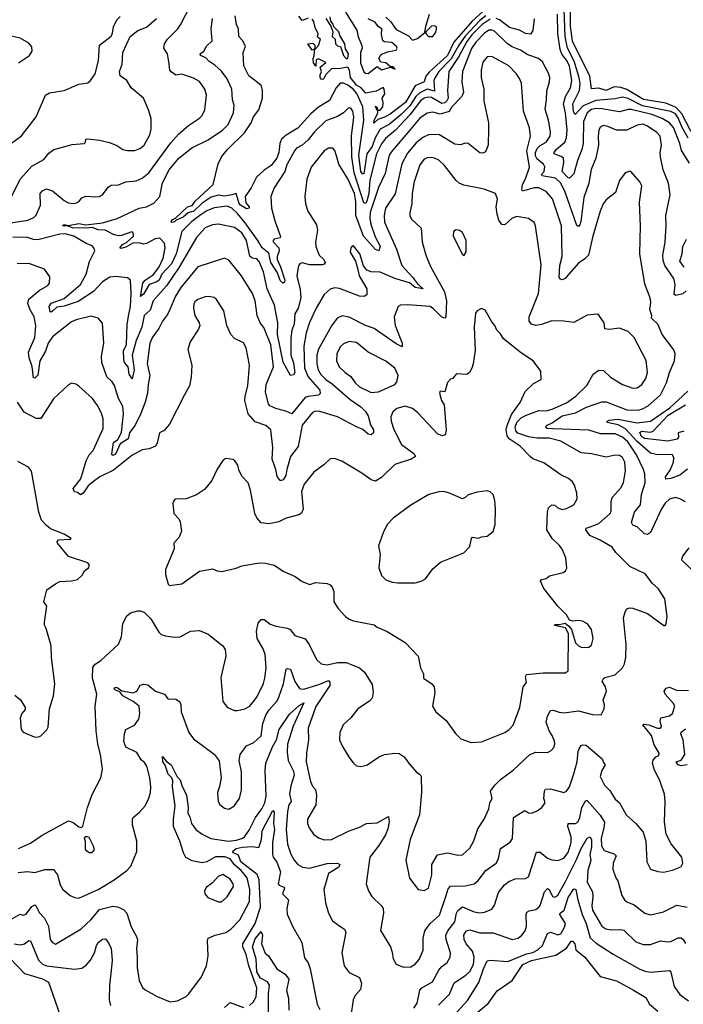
# Model space of a CAD drawing. Extents: x 1245432 to 1420865, y 606325 to 671314.
# Tile 65 of 256: x 1285832 to 1290349, y 618704 to 625408. Entities that reach past the tile are written whole.
import ezdxf

# ---------------------------------------------------------------- set-up
doc = ezdxf.new("R2010")
doc.units = 0

msp = doc.modelspace()

# ---------------------------------------------------------------- linework, layer by layer
at = {"layer": '0CON20XD'}
for points in [[(1290381.7, 624601.7), (1290339.5, 624679.5), (1290315, 624739.8), (1290295, 624766.4), (1290265, 624782.7), (1290071.1, 624821.1), (1289975, 624871.8), (1289935, 624881.2), (1289885, 624869.8), (1289752.9, 624857.1), (1289667.3, 624822.7), (1289613, 624763), (1289602.5, 624782.5), (1289598.3, 624835), (1289643.4, 624926.6), (1289647.6, 624975), (1289637.7, 625022.3), (1289606.3, 625126.3), (1289561.3, 625215), (1289544.3, 625295), (1289535.1, 625545)], [(1285725, 624019.3), (1285886.5, 624043.5), (1285928.7, 624061.3), (1285943.1, 624076.9), (1285973.8, 624145), (1285970.8, 624225), (1285987, 624243), (1286015, 624255.7), (1286055, 624242.9), (1286135, 624176.9), (1286165, 624161.1), (1286195, 624156.9), (1286218.7, 624161.3), (1286238.8, 624175), (1286255, 624196.2), (1286282.4, 624207.6), (1286348, 624202), (1286375, 624205.5), (1286395, 624215.7), (1286433, 624267), (1286455, 624281.9), (1286505, 624283.6), (1286555.3, 624304.7), (1286625, 624311.8), (1286665, 624329.6), (1286710.7, 624365), (1286860.9, 624569.1), (1286912, 624628), (1286981.1, 624688.9), (1287055, 624737.1), (1287072.9, 624755), (1287091.1, 624795), (1287102.7, 624895), (1287092.5, 624935), (1287055, 624986.7), (1287015, 625010.8), (1286935, 625036.5), (1286895, 625030.4), (1286862.4, 625052.4), (1286853.9, 625063.9), (1286848.9, 625108.9), (1286837.8, 625175), (1286812.2, 625215), (1286817.5, 625245), (1286838.5, 625275), (1286906.5, 625343.5), (1286926.1, 625373.9), (1286994.6, 625505.4)], [(1288985, 625463), (1288912.2, 625397.8), (1288787.7, 625255), (1288743.3, 625165), (1288619.1, 625050.9), (1288596.6, 625023.4), (1288585.3, 624985), (1288525, 624956.9), (1288457.1, 624845), (1288353.3, 624765), (1288315, 624743.8), (1288270.4, 624729.6), (1288243.6, 624703.6), (1288245, 624721.2), (1288270, 624775), (1288270, 624790), (1288265, 624790), (1288255, 624820), (1288265, 624810), (1288270, 624790), (1288285, 624792.5), (1288303.8, 624815), (1288307.1, 624845), (1288300, 624875), (1288316.6, 624903.4), (1288314, 624935), (1288305, 624945.5), (1288259.3, 624920.7), (1288187.6, 624907.6), (1288156, 624945), (1288125, 624961.6), (1288084.7, 625015), (1288076.7, 625065), (1288065, 625086), (1288014.3, 625075.7), (1287955, 625073.3), (1287915.7, 625035), (1287905, 625010), (1287895, 625002), (1287885, 625004), (1287877.1, 625015), (1287877.3, 625032.7), (1287886.9, 625053.1), (1287877.5, 625085), (1287916.7, 625116.7), (1287865, 625142.5), (1287850, 625135), (1287848.3, 625091.7), (1287832.5, 625115), (1287830, 625145), (1287837.5, 625162.5), (1287840, 625210), (1287821.7, 625201.7), (1287792.5, 625245), (1287828.3, 625248.3), (1287840, 625235), (1287840, 625210), (1287845, 625210), (1287867, 625233), (1287880, 625275), (1287858.3, 625288.3), (1287863.3, 625315), (1287843.6, 625353.6), (1287833.8, 625395), (1287822, 625412)], [(1290702.9, 624312.9), (1290699.1, 624385), (1290688.1, 624418.1), (1290672.1, 624442.1), (1290605, 624512.3), (1290525, 624537), (1290466, 624575), (1290395, 624657.6), (1290338.1, 624768.1), (1290300.5, 624810.5), (1290230.7, 624840.7), (1290079.1, 624865), (1289965, 624933.4), (1289925, 624946.6), (1289879.1, 624950.9), (1289825, 624925.3), (1289775, 624942.6), (1289725, 624938.6), (1289712.7, 625022.7), (1289595, 625262.5), (1289582.2, 625365), (1289582.3, 625515)], [(1285733.3, 624536.7), (1285845, 624617.5), (1285945, 624745.8), (1286007.5, 624895), (1286035, 624911.2), (1286135, 624926), (1286235, 624968.6), (1286295, 624979.2), (1286314.2, 624995), (1286345, 625040), (1286369.1, 625129.1), (1286374.4, 625235), (1286455, 625296.2), (1286464.3, 625315.7), (1286470.5, 625359.5), (1286492.4, 625407.6), (1286515, 625429.6)], [(1285775, 624202.5), (1285835, 624322.2), (1285915, 624411.5), (1285995, 624456.2), (1286030.3, 624499.7), (1286063.3, 624525), (1286188.6, 624558.6), (1286270, 624565), (1286280, 624575), (1286282.5, 624595), (1286295, 624597.1), (1286375, 624589.1), (1286442.7, 624572.7), (1286492.4, 624552.4), (1286535, 624523.8), (1286565, 624517.5), (1286615, 624517.8), (1286649.2, 624530.8), (1286678.5, 624555), (1286716.7, 624625), (1286726.2, 624663.8), (1286726.7, 624735), (1286708.5, 624795), (1286674, 624875), (1286591.1, 624945), (1286560.8, 624995), (1286515.8, 625025), (1286510.6, 625055), (1286529.4, 625105), (1286534, 625185), (1286583.3, 625295), (1286635, 625334.7), (1286695, 625357.7), (1286764.2, 625415.8)], [(1289035, 625412.1), (1288980.1, 625375), (1288909.5, 625305), (1288875, 625259.2), (1288821.9, 625158.1), (1288753.5, 625055), (1288744.2, 624925), (1288748.1, 624875), (1288739.4, 624855), (1288725, 624842), (1288705, 624837.7), (1288635, 624879), (1288611.3, 624881.3), (1288585, 624874.8), (1288560.4, 624855), (1288488.4, 624761.6), (1288423, 624693), (1288389.7, 624655), (1288321.7, 624598.3), (1288295, 624563.2), (1288261.2, 624495), (1288214.7, 624315), (1288208.6, 624225), (1288195, 624172.9), (1288185, 624157.3), (1288175, 624162.2), (1288107.6, 624365), (1288093.9, 624475), (1288090.5, 624615), (1288105.3, 624745), (1288098.5, 624785), (1288085, 624805.8), (1288075, 624809.2), (1288065, 624804.2), (1288035.3, 624774.7), (1287995, 624748.5), (1287915, 624720), (1287838, 624645), (1287795, 624590.9), (1287755, 624553.8), (1287716.9, 624533.1), (1287702.3, 624515), (1287650.9, 624419.1), (1287635.9, 624374.1), (1287565, 624264), (1287540.4, 624205), (1287545.5, 624125), (1287568.7, 624038.7), (1287607.1, 623932.9), (1287605, 623922.5), (1287565, 623914.5), (1287556.2, 623905), (1287557.1, 623895), (1287595.2, 623855.2), (1287598, 623835), (1287584.2, 623795), (1287584, 623776), (1287608, 623725), (1287635.8, 623635), (1287635, 623620.8), (1287625, 623614.5), (1287605, 623632.9), (1287587.3, 623685), (1287541.4, 623755), (1287528.1, 623818.1), (1287481.3, 623855), (1287452.9, 623905), (1287365.7, 624025.7), (1287315, 624089.7), (1287275, 624125.3), (1287245, 624138.8), (1287155, 624127.6), (1287105, 624106.2), (1287057.8, 624075), (1287004.7, 624035), (1286935.4, 623965), (1286896, 623815), (1286864.8, 623745), (1286799.3, 623675), (1286781.9, 623635), (1286765, 623622.6), (1286714.2, 623605.8), (1286675, 623538.5), (1286655, 623522.5), (1286671, 623615), (1286685.6, 623635), (1286739.9, 623670.1), (1286778.1, 623721.9), (1286808.4, 623785), (1286821.4, 623855), (1286817, 623887), (1286785, 623919.6), (1286755, 623916.2), (1286695, 623883.8), (1286675, 623879.1), (1286645, 623889.4), (1286602.9, 623887.1), (1286555, 623860.4), (1286520.7, 623850.7), (1286514.5, 623855), (1286531.5, 623878.5), (1286557.9, 623892.1), (1286605.8, 623934.2), (1286605, 623960), (1286595, 623962.7), (1286525, 623938.1), (1286505, 623936.9), (1286470, 623945), (1286414.5, 623974.5), (1286365, 623978.4), (1286325, 623993.2), (1286285, 623987.7), (1286191.7, 623991.7), (1286162.7, 624002.7), (1286124, 624005), (1286135, 624013.8), (1286165, 624007.3), (1286235, 624020.4), (1286282.1, 624012.1), (1286395, 624026.1), (1286495, 624054.5), (1286644.1, 624125.9), (1286696, 624135), (1286745, 624158.5), (1286785, 624204.2), (1286805, 624296.7), (1286850, 624385), (1286914.5, 624465), (1287003.7, 624536.3), (1287115, 624589.2), (1287212.1, 624655), (1287250, 624695), (1287287.8, 624775), (1287292, 624825), (1287280.4, 624865), (1287275.5, 624935), (1287243.8, 625005), (1287205, 625058.5), (1287159.3, 625099.3), (1287119.2, 625125), (1287098.8, 625148.8), (1287062, 625165), (1287060, 625175), (1287084.4, 625195), (1287103, 625227), (1287142.5, 625265), (1287134.3, 625345), (1287143.6, 625416.4)], [(1289005, 625434.7), (1288965, 625402.6), (1288865, 625296.4), (1288821.8, 625235), (1288768.5, 625141.5), (1288685.1, 625055), (1288659.6, 625015), (1288651.9, 624995), (1288655, 624921.9), (1288605, 624934.9), (1288555, 624910.5), (1288528.6, 624885), (1288488.1, 624821.9), (1288428, 624762), (1288345.8, 624694.2), (1288285, 624663.1), (1288250.9, 624605), (1288231.8, 624545), (1288195.9, 624495), (1288175, 624359.1), (1288165, 624357.9), (1288153.1, 624375), (1288140.8, 624485), (1288174.9, 624725), (1288166.9, 624815), (1288127.4, 624905), (1288101.7, 624935), (1288065, 624963), (1288035, 624977.1), (1288014, 624976), (1287985.9, 624945), (1287941.1, 624858.9), (1287865, 624812.9), (1287813.1, 624766.9), (1287725, 624668.9), (1287645, 624622.9), (1287615, 624594), (1287602.9, 624565), (1287596.3, 624505), (1287582.6, 624465), (1287544.1, 624415.9), (1287495, 624382.6), (1287443.8, 624335), (1287407.3, 624262.7), (1287366.7, 624205), (1287371.5, 624161.5), (1287393.5, 624135), (1287395, 624124.4), (1287375, 624121.4), (1287334.4, 624145), (1287325, 624156.4), (1287305, 624224), (1287275, 624215.3), (1287225, 624207.1), (1287185, 624213.7), (1287135, 624199.3), (1287075, 624159.7), (1287016.6, 624105), (1286977.6, 624092.4), (1286945, 624063.2), (1286897.5, 624042.5), (1286885, 624031.1), (1286867.7, 624027.7), (1286863.2, 624033.2), (1286868.8, 624045), (1286893.1, 624056.9), (1286975, 624133.2), (1287006.8, 624143.2), (1287026.8, 624173.2), (1287148.8, 624285), (1287182.7, 624427.3), (1287206, 624475), (1287245.8, 624525), (1287361.1, 624638.9), (1287407.1, 624705), (1287423.8, 624746.2), (1287459.2, 624795), (1287484.5, 624875), (1287485.4, 624925.4), (1287477.4, 624957.4), (1287451.1, 624981.1), (1287390.9, 625025), (1287358.2, 625095), (1287352.9, 625185), (1287369.4, 625225), (1287350, 625265), (1287323.9, 625293.9), (1287321.8, 625345), (1287308.7, 625375), (1287299.1, 625435)], [(1287795, 625418.8), (1287753.6, 625403.6), (1287733, 625433)], [(1287916.1, 625416.1), (1287950, 625365), (1287963.3, 625325), (1287960, 625295), (1287980, 625275), (1287981.2, 625245), (1287995, 625231.2), (1288016.7, 625225), (1288035.7, 625165), (1288054.1, 625144.1), (1288065, 625144.2), (1288069.8, 625175), (1288050.4, 625210.4), (1288046.1, 625245), (1288010.8, 625300.8), (1288004.4, 625325), (1287970.2, 625360.2), (1287965, 625378.8), (1287949.1, 625399.1), (1287945, 625427.8)], [(1288049.2, 625459.2), (1288127.9, 625337.9), (1288135, 625292), (1288161.9, 625231.9), (1288162.9, 625215), (1288151.9, 625185), (1288150.7, 625115), (1288175, 625052.7), (1288185.7, 625044.3), (1288205, 625042), (1288265, 625088.8), (1288295, 625066.5), (1288355, 625084.2), (1288387.5, 625072.5), (1288375, 625086.7), (1288355, 625087.5), (1288325, 625113.8), (1288289.3, 625119.3), (1288277.5, 625145), (1288290.7, 625169.3), (1288300, 625175), (1288345, 625192.5), (1288395, 625200), (1288401.2, 625215), (1288396.2, 625225), (1288365, 625253.8), (1288315, 625257.5), (1288303.6, 625263.6), (1288293.6, 625306.4), (1288296.7, 625345), (1288273, 625363), (1288251.7, 625391.7), (1288205, 625414.2)], [(1288324, 625425), (1288356.7, 625395), (1288395, 625342.5), (1288478.8, 625298.8), (1288505, 625270), (1288540, 625280), (1288590, 625320), (1288596, 625365), (1288622.5, 625445)], [(1289333.6, 625415), (1289325.9, 625335), (1289309.2, 625310.8), (1289275, 625313.2), (1289235, 625337.5), (1289165, 625354.2), (1289097.8, 625407.8), (1289075, 625417.1)], [(1289659.6, 624525), (1289629.6, 624450.4), (1289605, 624358.9), (1289575, 624328.6), (1289565, 624332), (1289523.6, 624375), (1289536.4, 624435), (1289532.9, 624465), (1289517.3, 624477.3), (1289470.6, 624495), (1289470.5, 624505), (1289484.6, 624525), (1289542.6, 624575), (1289555.2, 624604.8), (1289558.6, 624655), (1289547.5, 624775), (1289534.7, 624835), (1289548.1, 624885), (1289581.5, 624945), (1289590.6, 624995), (1289574.3, 625095), (1289555, 625132.7), (1289523, 625173), (1289511.4, 625205), (1289495.2, 625315), (1289492.2, 625445)], [(1290368.8, 623561.2), (1290345, 623541.9), (1290299.3, 623529.3), (1290286.9, 623536.9), (1290293.7, 623605), (1290285.7, 623645.7), (1290224.1, 623734.1), (1290212.5, 623767.5), (1290210.9, 623805), (1290226, 623894), (1290233.3, 624005), (1290230.4, 624075), (1290260.4, 624215), (1290247.7, 624295), (1290212.2, 624385), (1290193.5, 624475), (1290191.6, 624505), (1290199.7, 624555), (1290191.2, 624615), (1290169.2, 624639.2), (1290105, 624683.1), (1290075, 624696.2), (1290035, 624690.5), (1289965, 624657.1), (1289895, 624657.1), (1289835, 624682.1), (1289805, 624687.1), (1289784, 624676), (1289774, 624656), (1289768.7, 624615), (1289772.5, 624555), (1289754.7, 624465.3), (1289721.7, 624388.3), (1289705.4, 624295), (1289671.7, 624198.3), (1289652.1, 624035), (1289645, 624011.2), (1289635, 624001.2), (1289625, 624006.7), (1289545.8, 624235), (1289515, 624294.7), (1289478.2, 624328.2), (1289387.8, 624345), (1289382.9, 624355), (1289401.4, 624375), (1289407.5, 624407.5), (1289397.3, 624425), (1289355, 624458.8), (1289342.1, 624482.1), (1289342.1, 624505), (1289355, 624532), (1289375, 624551.7), (1289415.4, 624575), (1289443.1, 624615), (1289444.6, 624645), (1289431.2, 624725), (1289409.2, 624799.2), (1289416.9, 624863.1), (1289420.9, 624925), (1289438.8, 624985), (1289440.9, 625015), (1289432.5, 625045), (1289390.3, 625120.3), (1289363.4, 625143.4), (1289290.1, 625170.1), (1289241, 625201), (1289183.8, 625223.8), (1289152.9, 625245), (1289065, 625329.1), (1289045, 625337.6), (1289025, 625336.7), (1288995, 625317.3), (1288936.7, 625255), (1288906.7, 625213.3), (1288846.7, 625055), (1288842.6, 624985), (1288854, 624915), (1288840.9, 624885), (1288773.2, 624815), (1288756.4, 624783.6), (1288695, 624764.8), (1288645, 624778.8), (1288605, 624772.2), (1288555, 624737.1), (1288487.8, 624655), (1288366.5, 624515), (1288347.9, 624485), (1288318.8, 624361.2), (1288275, 624265.8), (1288218.7, 624095), (1288214.5, 624055), (1288222.4, 624015), (1288250.6, 623930.6), (1288284.8, 623865.2), (1288275.9, 623834.1), (1288255, 623842.4), (1288172.8, 623935), (1288120.4, 624075), (1288120.7, 624170.7), (1288110.7, 624225), (1288065, 624324.5), (1288005.2, 624425.2), (1287989.4, 624480.6), (1287977.3, 624517.3), (1287964.4, 624534.4), (1287935, 624534.3), (1287905, 624515.6), (1287815.5, 624405), (1287787.1, 624322.9), (1287771.8, 624205), (1287776.4, 624155), (1287793.6, 624105), (1287852.2, 624012.2), (1287858.9, 623975), (1287845.6, 623894.4), (1287848.2, 623865), (1287870.5, 623805), (1287902, 623775), (1287911.2, 623755), (1287905.5, 623744.5), (1287891.7, 623738.3), (1287805, 623739.4), (1287755, 623751.9), (1287741.3, 623748.7), (1287730.8, 623735), (1287718.9, 623665), (1287740.8, 623570.8), (1287744.7, 623515), (1287726.5, 623445), (1287705.1, 623405), (1287701, 623335), (1287685.4, 623295), (1287677.6, 623242.4), (1287677.4, 623125), (1287695, 623070.8), (1287704.6, 623005), (1287695, 622991.2), (1287674.3, 622985), (1287626.1, 623076.1), (1287587.9, 623265), (1287588.3, 623345), (1287566, 623465), (1287515.3, 623574.7), (1287490.7, 623690.7), (1287461.8, 623761.8), (1287445, 623779.4), (1287415, 623785.6), (1287397.9, 623797.9), (1287375.2, 623905), (1287345, 623956.7), (1287295, 623992.2), (1287185, 624015.3), (1287145, 624012.1), (1287095, 623991.3), (1287034.4, 623925.6), (1286917.2, 623722.8), (1286831.2, 623595), (1286740.4, 623495), (1286719, 623431), (1286679, 623395), (1286662.3, 623315), (1286623.8, 623225), (1286597.8, 623125), (1286610.5, 623025), (1286596.6, 622963.4), (1286576.6, 622995), (1286569.4, 623045), (1286545, 623073.1), (1286539.6, 623095), (1286539.4, 623155), (1286558.8, 623195), (1286563.8, 623335), (1286575, 623402), (1286585.2, 623455), (1286591.1, 623541.1), (1286585.8, 623635.8), (1286565, 623650), (1286485, 623660), (1286445, 623654.5), (1286395, 623622.3), (1286333.3, 623556.7), (1286230.6, 623489.4), (1286135, 623457.7), (1286085, 623450.9), (1286055, 623422.5), (1286045, 623416.1), (1286039.4, 623419.4), (1286032.9, 623455), (1286045, 623479), (1286135, 623510.5), (1286245.4, 623605), (1286285.3, 623675), (1286307.7, 623762.3), (1286342.2, 623835), (1286337.5, 623855), (1286325, 623869.1), (1286285, 623883.8), (1286201.1, 623935), (1286140.8, 623949.2)], [(1288615, 625293.8), (1288645, 625294.2), (1288665, 625323.3), (1288670, 625345), (1288669.2, 625359.2), (1288655, 625366.7), (1288635, 625363.8), (1288597.5, 625325), (1288597.5, 625315), (1288615, 625293.8)], [(1285824.3, 625115.7), (1285899.2, 625165), (1285915.8, 625195), (1285915, 625222.5), (1285895, 625249.2), (1285835, 625282.5), (1285755, 625300.8)], [(1290365, 622125.6), (1290325, 622146.7), (1290295, 622154.5), (1290255, 622144.4), (1290225, 622115.6), (1290201.5, 622078.5), (1290125, 621915.7), (1290105, 621902.5), (1290085, 621907.8), (1290035, 621955.7), (1290005, 621966.7), (1289996.2, 621985), (1290017.9, 622055), (1290058.1, 622105), (1290064.8, 622175), (1290088.7, 622255), (1290087.7, 622315), (1290078.9, 622345), (1290030.2, 622445), (1289970.8, 622535), (1289935, 622565.2), (1289885, 622588.1), (1289785, 622589), (1289705, 622612.2), (1289462.5, 622622.5), (1289423.6, 622623.6), (1289414.4, 622635), (1289418.8, 622645), (1289456.8, 622663.2), (1289525, 622711.5), (1289615, 622731.1), (1289689.7, 622770.3), (1289795, 622807.3), (1289825, 622807.1), (1289965, 622752.6), (1290041, 622749), (1290072.2, 622757.8), (1290110.3, 622779.7), (1290195, 622854.3), (1290235, 622935.8), (1290254.7, 623005), (1290288.8, 623085), (1290293.5, 623133.5), (1290285, 623160), (1290204.4, 623265), (1290175.9, 623335.9), (1290132.5, 623375), (1290134.3, 623395), (1290121.1, 623435), (1290128.1, 623485), (1290124.4, 623515), (1290087.8, 623607.8), (1290052.3, 623815), (1290057.5, 624005), (1290050.8, 624165), (1290066.5, 624276.5), (1290054.3, 624304.3), (1289995, 624372.5), (1289985, 624376.7), (1289953.8, 624365), (1289915, 624313.3), (1289887.6, 624232.4), (1289825, 624181.1), (1289804.6, 624155), (1289783.8, 624105), (1289732.5, 623935), (1289704, 623806), (1289679.2, 623780.8), (1289635, 623750.9), (1289551.9, 623655), (1289544.5, 623645.5), (1289525, 623638.1), (1289512.4, 623642.4), (1289504.7, 623654.7), (1289509.8, 623735), (1289524.8, 623795), (1289520, 624005), (1289459.4, 624189.4), (1289415, 624238.5), (1289365, 624263.8), (1289335, 624264.1), (1289255, 624241.1), (1289248.9, 624248.9), (1289253.6, 624285), (1289275.3, 624325), (1289301.2, 624405), (1289284.4, 624515), (1289308.8, 624615), (1289301.2, 624671.2), (1289260.6, 624785), (1289247.2, 624975), (1289235, 625008.6), (1289211.9, 625041.9), (1289160.8, 625095), (1289045, 625157.3), (1289014, 625156), (1288985, 625118), (1288972.5, 625065), (1288973.8, 625015), (1288991.5, 624935), (1288990.7, 624855), (1289022, 624705), (1289024, 624664), (1289020.8, 624555), (1289001.9, 624508.1), (1288985, 624499.7), (1288965, 624502), (1288885, 624564.4), (1288865, 624566.9), (1288833.3, 624556.7), (1288795, 624561.8), (1288685, 624627.3), (1288615, 624624.5), (1288575, 624607.1), (1288530.1, 624569.9), (1288471, 624499), (1288433.8, 624426.2), (1288414.1, 624344.1), (1288387, 624223), (1288322.2, 624125), (1288311.9, 624075), (1288315, 624028.8), (1288396.6, 623845), (1288432.4, 623735), (1288506.1, 623656.1), (1288540.3, 623610.3), (1288578.2, 623575), (1288525, 623584.2), (1288485, 623616.5), (1288385.2, 623645.2), (1288285, 623688.2), (1288225, 623692.5), (1288195, 623703.3), (1288173.2, 623733.2), (1288146.7, 623815), (1288105, 623868.8), (1288095, 623866.7), (1288086.2, 623855), (1288082.5, 623825), (1288117.8, 623765), (1288133.3, 623706.7), (1288142.9, 623665), (1288194.3, 623575), (1288195.8, 623534.2), (1288175.8, 623524.2), (1288145, 623525.6), (1288008.8, 623578.8), (1287975, 623582.7), (1287945, 623573.3), (1287905, 623536.9), (1287849.6, 623445), (1287804.1, 623345.9), (1287781.2, 623275), (1287765.8, 623184.2), (1287770.8, 623035), (1287795, 622976.9), (1287875, 622886.7), (1287878.1, 622861.9), (1287865, 622851.9), (1287795, 622843.3), (1287774.7, 622835), (1287685, 622724.2), (1287642.6, 622742.6), (1287575, 622760), (1287535, 622779.4), (1287525, 622792.5), (1287505, 622872.5), (1287510.3, 622925), (1287559.1, 623045), (1287540.4, 623195), (1287492.7, 623312.7), (1287469.6, 623345), (1287448.5, 623395), (1287434.6, 623495), (1287415.5, 623545), (1287342.5, 623665), (1287255, 623771.2), (1287225, 623783.8), (1287045, 623724.5), (1286928.9, 623585), (1286892.6, 623525), (1286854.2, 623435.8), (1286838.7, 623401.3), (1286803.6, 623355), (1286779.5, 623305), (1286735, 623245.6), (1286716.6, 623206.6), (1286699.1, 623065), (1286717.3, 622985), (1286705.4, 622925), (1286702.4, 622865), (1286686.9, 622805), (1286652.1, 622715), (1286616.2, 622645), (1286579, 622595), (1286569.8, 622555), (1286515, 622520.7), (1286485, 622448.8), (1286465, 622441.8), (1286458.9, 622448.9), (1286471.3, 622528.7), (1286499.6, 622550.4), (1286525, 622596.9), (1286539.3, 622725), (1286533.5, 622773.5), (1286505, 622828), (1286476.4, 622916.4), (1286462.4, 622942.4), (1286425.9, 622975.9), (1286391.8, 623075), (1286389.6, 623115), (1286405.4, 623205.4), (1286395, 623342.5), (1286365.4, 623375.4), (1286318.8, 623388.8), (1286216.2, 623365), (1286185, 623351.8), (1286055, 623248.8), (1286025.4, 623205), (1286008.1, 623151.9), (1285969.8, 623085), (1285955, 622988), (1285935, 622966.7), (1285925, 622969.4), (1285917.2, 623047.2), (1285895.6, 623105), (1285891, 623145), (1285935.9, 623245), (1285942.3, 623325), (1285931.2, 623385), (1285902.4, 623432.4), (1285888.2, 623475), (1285894.1, 623505.9), (1285964.2, 623565), (1286022.4, 623597.6), (1286035.7, 623615), (1286037.3, 623657.3), (1285999.7, 623709.7), (1285895, 623748.8), (1285815, 623746.9)], [(1290391.5, 624431.5), (1290337, 624517), (1290325, 624566), (1290283.3, 624675), (1290255.2, 624705.2), (1290206.4, 624735), (1290135, 624762.7), (1289993.8, 624796.2), (1289973.5, 624796.5), (1289915, 624780.5), (1289795, 624801.2), (1289755, 624802.5), (1289725, 624796.2), (1289695, 624773.9), (1289670.6, 624715), (1289667.7, 624565), (1289659.6, 624525)], [(1285824.6, 619765.4), (1285905, 619801.4), (1285984.5, 619855.5), (1286165, 619952.5), (1286195, 619942.5), (1286235, 619912.5), (1286251.7, 619908.3), (1286262.5, 619917.5), (1286293.8, 620043.8), (1286325, 620133.3), (1286384.6, 620245.4), (1286395.5, 620305.5), (1286381.1, 620405), (1286363.1, 620475), (1286353.3, 620565), (1286346.4, 620735), (1286356.4, 620815), (1286327.3, 620925), (1286330.5, 620999.5), (1286345, 621020), (1286385, 621043.8), (1286504.4, 621155.6), (1286525.6, 621205), (1286534, 621296), (1286561.1, 621348.9), (1286585, 621370), (1286635, 621384.2), (1286655, 621382.5), (1286680.7, 621370.7), (1286725, 621328), (1286778.1, 621238.1), (1286795, 621222), (1286825, 621214), (1286884.3, 621204.3), (1286925, 621205.7), (1286995, 621245.6), (1287055, 621250), (1287115, 621224.3), (1287215.6, 621145.6), (1287230.5, 621120.5), (1287236, 621075), (1287200.9, 620929.1), (1287214, 620765), (1287245.9, 620725.9), (1287294.2, 620704.2), (1287315, 620704), (1287365, 620715.8), (1287399.2, 620735), (1287445, 620796), (1287490.8, 620889.2), (1287501.2, 620925), (1287509.1, 620995), (1287502.2, 621085), (1287489.5, 621125), (1287448.6, 621195), (1287443.3, 621245), (1287455, 621300), (1287475, 621323.8), (1287495, 621323.8), (1287536.7, 621293.3), (1287575, 621278), (1287655, 621265.7), (1287672, 621255), (1287704, 621215), (1287775, 621193.3), (1287802.3, 621155), (1287852.6, 621052.6), (1287885, 621022.2), (1287925, 621015.4), (1287995, 621032.1), (1288055, 621031.9), (1288145, 620995.7), (1288178.6, 620965), (1288231.2, 620881.2), (1288238.9, 620828.9), (1288231.2, 620788.8), (1288213.1, 620766.9), (1288132.5, 620715), (1288086, 620655), (1288034, 620606), (1288010.5, 620555), (1288009.5, 620505), (1288028.6, 620458.6), (1288075, 620383.8), (1288103.8, 620345), (1288125, 620328.8), (1288154.1, 620324.1), (1288195, 620332.5), (1288275, 620385.8), (1288315, 620404.2), (1288385, 620414.3), (1288415, 620411.1), (1288447.9, 620387.9), (1288485, 620338.8), (1288535, 620283.3), (1288557.7, 620267.7), (1288564.1, 620254.1), (1288568.1, 620145), (1288552.7, 619995), (1288490, 619825), (1288459.4, 619685), (1288485, 619562.5), (1288545, 619486.2), (1288585, 619478), (1288614, 619495), (1288636.4, 619585), (1288638.1, 619655), (1288675, 619722), (1288745, 619734.5), (1288815, 619719.1), (1288845, 619722.7), (1288895, 619766.9), (1288923.5, 619816.5), (1288951.6, 619898.4), (1288992.5, 619965), (1289025.7, 620035), (1289031.9, 620075), (1289048.1, 620105), (1289037.1, 620155), (1289065.8, 620195), (1289104.2, 620235), (1289191.1, 620298.9), (1289305, 620404), (1289345, 620421.2), (1289425, 620418.8), (1289448.6, 620431.4), (1289467, 620453), (1289474.2, 620475), (1289472.5, 620495), (1289457.5, 620535), (1289435, 620566.7), (1289415.8, 620624.2), (1289424.3, 620665), (1289446, 620704), (1289462.3, 620707.7), (1289503.3, 620693.3), (1289535, 620689.5), (1289635, 620701.8), (1289731.7, 620678.3), (1289790, 620675), (1289810, 620715), (1289812.3, 620742.3), (1289804.2, 620775), (1289826.1, 620836.1), (1289820, 620865), (1289796.7, 620905), (1289805, 620922.5), (1289815, 620928.8), (1289885, 620946.2), (1289935.9, 620994.1), (1289948.3, 621021.7), (1289957.5, 621065), (1289960.6, 621155), (1289942.9, 621335), (1289953, 621377), (1289965, 621396.7), (1289985, 621404), (1290005, 621400.8), (1290105, 621365.6), (1290216.4, 621283.6), (1290226.7, 621283.3), (1290232.5, 621295), (1290240, 621345), (1290223.1, 621465), (1290179.2, 621535), (1290138.8, 621568.8), (1290090, 621635), (1289985, 621686), (1289890.2, 621780.2), (1289865, 621815.7), (1289783.1, 621865), (1289712.2, 621895), (1289685.7, 621935), (1289688, 621945), (1289714.1, 621955.9), (1289775, 621978.2), (1289851.1, 622045), (1289858.5, 622065), (1289858.6, 622125), (1289865.7, 622155), (1289926, 622224), (1289942.6, 622257.4), (1289956.8, 622335), (1289951.5, 622395), (1289935, 622427.1), (1289915, 622441.5), (1289885, 622443.6), (1289825, 622429.2), (1289725, 622451.1), (1289655, 622459.5), (1289515, 622538.4), (1289435, 622559.1), (1289355, 622559.1), (1289295, 622567.2), (1289222.8, 622592.8), (1289208.7, 622608.7), (1289204.6, 622635), (1289218.9, 622671.1), (1289245, 622697.8), (1289275, 622714.3), (1289365, 622746.1), (1289415, 622746), (1289456.5, 622756.5), (1289555, 622799.1), (1289617.8, 622845), (1289693.3, 622916.7), (1289736.7, 622995), (1289775, 623022.5), (1289805, 623018.9), (1289852.9, 622975), (1289936.2, 622925), (1290005, 622899.5), (1290035, 622902.7), (1290066.4, 622925), (1290093.8, 622965), (1290104.6, 623005), (1290097.3, 623087.3), (1290014.6, 623244.6), (1289975, 623285.6), (1289915, 623306.8), (1289845, 623298.8), (1289815, 623304.2), (1289811.2, 623345), (1289775, 623397.5), (1289763, 623403), (1289695, 623396.2), (1289605, 623345.6), (1289535.4, 623354.6), (1289455, 623357.3), (1289385, 623332.4), (1289345, 623326.7), (1289315.7, 623335), (1289299.6, 623355), (1289299.2, 623385), (1289362.7, 623545), (1289380.9, 623739.1), (1289343.6, 624003.6), (1289335, 624028), (1289295, 624055.6), (1289215, 624067.1), (1289185, 624057.5), (1289135, 624011.4), (1289115, 624013.1), (1289093.4, 624043.4), (1289082.5, 624085), (1289075.9, 624135), (1289085.5, 624185.5), (1289071.2, 624225), (1288994.6, 624254.6), (1288855, 624280.9), (1288822.5, 624295), (1288802.7, 624312.7), (1288724.5, 624415), (1288685, 624450.9), (1288655, 624466.2), (1288635, 624469.1), (1288605, 624467.1), (1288585, 624458.9), (1288555, 624419.2), (1288518.1, 624305), (1288503.4, 624225), (1288500.8, 624155), (1288486.5, 624095), (1288487.8, 624075), (1288499.4, 624049.4), (1288565, 623988.8), (1288571.8, 623895), (1288595.5, 623805), (1288628.5, 623728.5), (1288724.7, 623554.7), (1288737.2, 623495), (1288732.5, 623385), (1288725, 623376), (1288705, 623383.1), (1288649.5, 623439.5), (1288625, 623454.4), (1288472.5, 623467.5), (1288425, 623463.8), (1288407.5, 623455), (1288381.4, 623385), (1288387.7, 623325), (1288435.5, 623205), (1288435, 623181.2), (1288395, 623201.8), (1288245.2, 623305.2), (1288185, 623326.7), (1288075, 623383.6), (1288027.6, 623392.4), (1287993.9, 623376.1), (1287955, 623324.3), (1287864.8, 623165.2), (1287853.4, 623125), (1287853.4, 623065), (1287864.3, 623025), (1287882.4, 622992.4), (1287915, 622957.8), (1287958.6, 622928.6), (1288082.1, 622822.1), (1288155, 622771.1), (1288185, 622740.5), (1288205, 622712), (1288220.7, 622650.7), (1288239.4, 622615), (1288240.8, 622595), (1288225, 622581.4), (1288205, 622585.6), (1288168.5, 622618.5), (1288125, 622635.3), (1287995, 622703.6), (1287875, 622741.3), (1287845, 622742.5), (1287825, 622733.8), (1287755, 622647.5), (1287728.1, 622501.9), (1287675, 622434.4), (1287649.3, 622345), (1287644.3, 622305), (1287625.8, 622275), (1287615, 622270), (1287605, 622271.2), (1287585, 622296.7), (1287576.2, 622345), (1287550.6, 622415), (1287554.7, 622495), (1287541.1, 622615), (1287508, 622645), (1287435, 622670), (1287386.1, 622725), (1287365.4, 622815), (1287367.1, 622845), (1287385.4, 622914.6), (1287396.1, 623055), (1287374.6, 623174.6), (1287355, 623207.5), (1287295, 623238), (1287268.8, 623265), (1287242, 623325), (1287221.2, 623425), (1287172.3, 623502.3), (1287155.8, 623515.8), (1287115.9, 623524.1), (1287095, 623520.8), (1287045, 623502.5), (1287025, 623488), (1287016.9, 623473.1), (1287014.4, 623445), (1287024.5, 623395), (1287054.3, 623345), (1287058.6, 623325), (1287050, 623300), (1286991.4, 623215), (1286977, 623163), (1287002.5, 623055), (1287000, 622975), (1286988, 622915), (1286953.8, 622855), (1286850.8, 622655), (1286815, 622611.2), (1286782.5, 622595), (1286766.7, 622525), (1286755.9, 622504.1), (1286713.6, 622486.4), (1286665, 622478.5), (1286595, 622441.8), (1286470, 622340), (1286377.5, 622295), (1286335, 622264.5), (1286297.1, 622235), (1286265, 622183.8), (1286245, 622173.3), (1286225, 622190), (1286205, 622192.5), (1286196.7, 622215), (1286248.3, 622281.7), (1286283.8, 622405), (1286304.4, 622445), (1286331.5, 622475), (1286399.6, 622625), (1286399.8, 622689.8), (1286388.2, 622728.2), (1286361.7, 622781.7), (1286328.3, 622828.3), (1286235, 622913.8), (1286215, 622926.7), (1286185, 622932.5), (1286165, 622922.5), (1286062.2, 622827.8), (1285975, 622692.5), (1285943.6, 622693.6), (1285862.9, 622735), (1285817.8, 622805)], [(1286140.8, 623949.2), (1286105, 623948.1), (1285955, 623908.6), (1285925, 623910.6), (1285884, 623926), (1285785, 623926.5)], [(1288855, 623800), (1288871.7, 623828.3), (1288870, 623905), (1288845, 623960), (1288825, 623973.3), (1288803.6, 623976.4), (1288783.8, 623966.2), (1288783.3, 623935), (1288845, 623810), (1288855, 623800)], [(1290355, 623723.8), (1290325.3, 623765), (1290341.5, 623815), (1290346.4, 623863.6), (1290371.4, 623915)], [(1288905, 620486), (1288975, 620491.2), (1289135, 620554.2), (1289163.8, 620575), (1289190, 620605), (1289235.4, 620725), (1289258.6, 620865), (1289280.8, 620895), (1289274.3, 620935.7), (1289280.9, 620949.1), (1289395, 620960.7), (1289545, 620961.7), (1289565.9, 620974.1), (1289568.5, 621228.5), (1289546.7, 621266.7), (1289473, 621283), (1289475, 621290), (1289505, 621290), (1289545, 621300), (1289569.3, 621279.3), (1289587.1, 621257.1), (1289616.2, 621165), (1289636.7, 621145), (1289655, 621136), (1289685, 621133.1), (1289705, 621135.8), (1289725, 621150), (1289735.5, 621195), (1289724.4, 621255), (1289696, 621295), (1289661.9, 621311.9), (1289635, 621318), (1289595, 621312.5), (1289575, 621320), (1289553.3, 621355), (1289494.5, 621414.5), (1289400, 621535), (1289376.7, 621585), (1289383.9, 621596.1), (1289415, 621603.3), (1289438.3, 621621.7), (1289532.5, 621645), (1289547.5, 621655), (1289557, 621673), (1289550, 621745), (1289525, 621803.8), (1289505, 621830.8), (1289457.1, 621875), (1289420.6, 621935), (1289424.2, 622055.8), (1289431.2, 622085), (1289454.3, 622105.7), (1289475, 622102.5), (1289495, 622084.3), (1289525, 622073.5), (1289555, 622080), (1289603.8, 622105), (1289627.5, 622145), (1289624.2, 622184.2), (1289608, 622238), (1289595, 622262.5), (1289568.8, 622285), (1289515, 622308.6), (1289400.3, 622390.3), (1289325, 622417.5), (1289306.5, 622435), (1289237.7, 622505), (1289163.8, 622553.8), (1289151.2, 622575), (1289143.9, 622615), (1289149.4, 622645), (1289178.9, 622721.1), (1289239, 622801), (1289272.7, 622877.3), (1289328.6, 622931.4), (1289380.7, 622959.3), (1289378.8, 623015), (1289326.7, 623085), (1289247.3, 623137.3), (1289125.7, 623235), (1289105, 623270), (1289080, 623295), (1289066.1, 623326.1), (1289045, 623350), (1288999.3, 623429.3), (1288975, 623442.5), (1288945, 623426.7), (1288935, 623410), (1288925.9, 623314.1), (1288931.4, 623155), (1288918.8, 623065), (1288908.8, 623035), (1288893, 623007), (1288875, 622992.5), (1288805, 622996.7), (1288788.3, 622978.3), (1288780, 622965), (1288765, 622960), (1288743, 622937), (1288726.4, 622873.6), (1288695, 622880), (1288690, 622865), (1288704.3, 622815), (1288721.2, 622785), (1288735.6, 622614.4), (1288728.9, 622581.1), (1288705, 622574.3), (1288675, 622588.6), (1288542.4, 622732.4), (1288505, 622761.5), (1288455, 622776.7), (1288398.3, 622761.7), (1288371.1, 622738.9), (1288358.5, 622705), (1288361.2, 622675), (1288378.4, 622618.4), (1288432, 622515), (1288515.5, 622455.5), (1288526.2, 622435), (1288496.7, 622415), (1288385, 622380.6), (1288295, 622292), (1288255, 622266.2), (1288223.3, 622275), (1288160.5, 622320.5), (1288025, 622401.9), (1287975, 622420), (1287945, 622418.8), (1287902.4, 622377.6), (1287835, 622328), (1287769.2, 622245), (1287750.6, 622195), (1287760.4, 622075), (1287751.1, 622048.9), (1287733.1, 622036.9), (1287646.2, 622015), (1287595, 621990), (1287530, 621975), (1287475, 621982.9), (1287445, 622016.2), (1287433, 622047), (1287402, 622205), (1287386.7, 622255), (1287345, 622300), (1287323.6, 622343.6), (1287316.7, 622375), (1287296.7, 622405), (1287285, 622412.5), (1287235, 622420), (1287215, 622407.5), (1287175, 622347.5), (1287138.7, 622271.3), (1287089.7, 622210.3), (1287035, 622172), (1286964.1, 622145.9), (1286895, 622142.5), (1286883.3, 622136.7), (1286873.6, 622116.4), (1286880, 622045), (1286915, 622010), (1286925, 621990), (1286933.3, 621925), (1286917.5, 621885), (1286880, 621845), (1286883.3, 621805), (1286823.3, 621665), (1286825, 621630), (1286843.3, 621565), (1286852.5, 621555), (1286935, 621567.5), (1287055, 621653.8), (1287145, 621670), (1287175.9, 621655.9), (1287208.3, 621651.7), (1287305, 621674), (1287345, 621690), (1287465, 621710.8), (1287505, 621708), (1287563, 621693), (1287630.3, 621650.3), (1287706.2, 621616.2), (1287755, 621582.9), (1287807, 621563), (1287845, 621576), (1287925, 621568.6), (1287945, 621560), (1287960, 621545), (1287970, 621515), (1287970, 621445), (1287999.7, 621399.7), (1288049.2, 621345), (1288075, 621325.6), (1288105, 621314.4), (1288245, 621288.8), (1288265, 621272), (1288332.9, 621242.9), (1288456.8, 621166.8), (1288543.3, 621075), (1288560.8, 620995), (1288580, 620955), (1288581.2, 620925), (1288636.7, 620886.7), (1288653.1, 620865), (1288658.1, 620825), (1288642.5, 620735), (1288663.8, 620695), (1288735, 620636), (1288798.7, 620548.7), (1288835, 620512), (1288905, 620486)], [(1288225, 622870), (1288275, 622874.5), (1288385, 622924.2), (1288399.7, 622940.3), (1288407.8, 622985), (1288385.6, 623035), (1288325, 623083.1), (1288205, 623144.5), (1288125, 623209.7), (1288075, 623216.9), (1288035, 623201.8), (1288016, 623184), (1287990.9, 623135), (1287987.5, 623085), (1288005.8, 623045), (1288047.5, 623005), (1288085, 622979.5), (1288115, 622936.7), (1288145, 622909.5), (1288225, 622870)], [(1290377.7, 622347.7), (1290325, 622308), (1290265, 622285.3), (1290229.5, 622279.5), (1290229.1, 622295), (1290259.2, 622340.8), (1290281.6, 622395), (1290285.6, 622425), (1290275.4, 622445), (1290165, 622447.8), (1290125, 622456.4), (1290035.3, 622535.3), (1289955, 622622.1), (1289905, 622650.7), (1289830, 622665), (1289830, 622675), (1289845, 622681.8), (1289902.5, 622687.5), (1290035, 622663.1), (1290125, 622673.8), (1290258, 622765), (1290315, 622817.8), (1290381, 622879)], [(1290353.6, 622606.4), (1290314.5, 622595.5), (1290316.2, 622565), (1290308.3, 622551.7), (1290245, 622538.8), (1290085, 622556.8), (1290065, 622569.4), (1290053, 622597), (1290064.3, 622605.7), (1290125, 622600.6), (1290144.1, 622605.9), (1290245.5, 622715), (1290365, 622784.9)], [(1285798.6, 620808.6), (1285837.8, 620777.8), (1285870, 620725), (1285869.5, 620710.5), (1285845.6, 620684.4), (1285834.3, 620655), (1285841.2, 620575), (1285855.8, 620555.8), (1285930, 620525), (1285956.4, 620523.6), (1285975, 620532.5), (1286016.4, 620573.6), (1286025, 620590), (1286034.2, 620715), (1286060.8, 620805), (1286072, 620885), (1286047.5, 621065), (1286045.8, 621145), (1286012, 621262), (1286001.2, 621285), (1286001.2, 621305), (1286017.5, 621415), (1285996, 621445), (1286017.5, 621525), (1286075, 621567.5), (1286105, 621582), (1286183.6, 621586.4), (1286225, 621597.5), (1286257.5, 621625), (1286273.6, 621656.4), (1286300, 621675), (1286306.7, 621695), (1286295, 621710), (1286165, 621753.8), (1286088.8, 621845), (1286086.2, 621855), (1286095, 621865.7), (1286175, 621870), (1286182.5, 621875), (1286134.2, 621905), (1286042.4, 621942.4), (1286013.8, 621963.8), (1285980.8, 622000.8), (1285961.8, 622055), (1285912, 622335), (1285891.7, 622361.7), (1285819.7, 622399.7)], [(1288405, 621572.9), (1288525, 621574.2), (1288565, 621584.2), (1288595, 621602), (1288645, 621670), (1288697.5, 621715), (1288855, 621777.1), (1288895, 621821.2), (1288908, 621875), (1288915, 621883.8), (1288955, 621878.8), (1288975, 621887.5), (1289015, 621891.2), (1289055, 621923.3), (1289068.8, 621971.2), (1289070, 622075), (1289065.7, 622135), (1289053.8, 622175), (1289035, 622193.8), (1289015, 622199.2), (1288945, 622191.2), (1288885, 622173.3), (1288865, 622153.8), (1288845, 622146), (1288757.5, 622185), (1288720, 622195), (1288685, 622192.9), (1288616.7, 622175), (1288495, 622101.9), (1288375, 622014.4), (1288335, 621972.5), (1288308.3, 621921.7), (1288273.8, 621825), (1288286.7, 621765), (1288276, 621675), (1288293.9, 621623.9), (1288324.3, 621594.3), (1288368.3, 621578.3), (1288405, 621572.9)], [(1290451.2, 621621.2), (1290342.5, 621725), (1290339.2, 621735), (1290345.8, 621755), (1290388.7, 621811.3)], [(1285820.9, 619600.9), (1285885, 619608.1), (1285935, 619600.5), (1286002.5, 619622.5), (1286062.1, 619622.1), (1286088.5, 619585), (1286106.3, 619516.3), (1286124.6, 619484.6), (1286175.4, 619445.4), (1286205, 619430.6), (1286235, 619425.6), (1286365, 619484.6), (1286475, 619551.5), (1286560, 619615), (1286587.8, 619645), (1286629.5, 619745), (1286628.9, 619815), (1286600.8, 619925), (1286600, 619965), (1286604.1, 619975.9), (1286648.3, 620011.7), (1286685.5, 620054.5), (1286712, 620108), (1286722.5, 620145), (1286724.6, 620185.4), (1286717.5, 620245), (1286698.2, 620325), (1286680.5, 620350.5), (1286657.7, 620367.7), (1286628.6, 620418.6), (1286553.8, 620453.8), (1286540.6, 620495), (1286544.4, 620545), (1286554.5, 620575.5), (1286613.8, 620605), (1286641.9, 620645), (1286650, 620685), (1286644.5, 620735), (1286605.3, 620765), (1286535, 620803.7), (1286512.4, 620832.4), (1286485, 620843), (1286472.7, 620855), (1286485, 620863.4), (1286495, 620861.6), (1286527.8, 620837.8), (1286604.7, 620825.3), (1286630, 620835), (1286652.7, 620877.3), (1286677, 620883), (1286705, 620880), (1286756, 620835), (1286817.5, 620815), (1286840, 620785), (1286895, 620781.2), (1286920, 620765), (1286928.6, 620745), (1286931.4, 620695), (1286983.7, 620553.7), (1287015, 620511.4), (1287155, 620406.7), (1287190.7, 620360.7), (1287202.5, 620245), (1287193, 620187), (1287178.8, 620145), (1287183.3, 620085), (1287194.1, 620064.1), (1287225, 620040), (1287255, 620033.3), (1287282.3, 620047.7), (1287295, 620056.7), (1287328, 620105), (1287342.5, 620165), (1287342.7, 620287.3), (1287325.6, 620365), (1287332.9, 620405), (1287376.1, 620463.9), (1287425, 620485.6), (1287475, 620532.5), (1287487.6, 620615), (1287507.9, 620672.1), (1287530.1, 620709.9), (1287585, 620770.9), (1287596.4, 620795), (1287627.1, 620885), (1287646, 620985), (1287655, 620991.4), (1287676.1, 620986.1), (1287705, 620901.4), (1287736.7, 620855), (1287755, 620849.4), (1287772.4, 620852.4), (1287875, 620882.9), (1287935, 620907.6), (1287944, 620895), (1287942.1, 620875), (1287920.5, 620840.5), (1287847.9, 620732.1), (1287795.5, 620585), (1287796.8, 620505), (1287783.1, 620415), (1287782.5, 620355), (1287811.7, 620221.7), (1287825, 620189.2), (1287846.5, 620166.5), (1287853.3, 620125), (1287847.4, 620062.6), (1287790.8, 619965), (1287791.9, 619935), (1287802.5, 619905), (1287832.4, 619862.4), (1287865, 619838.1), (1287905, 619824.3), (1287955, 619825.6), (1288073.9, 619886.1), (1288141.1, 619908.9), (1288193.3, 619935), (1288265, 619938.9), (1288341.7, 619981.7), (1288346.5, 619946.5), (1288338.3, 619898.3), (1288321.9, 619858.1), (1288277.5, 619785), (1288215.6, 619705), (1288190.8, 619525), (1288206.4, 619476.4), (1288228.7, 619438.7), (1288294.4, 619375), (1288306, 619356), (1288307.9, 619325), (1288287.5, 619207.5), (1288355.6, 619095), (1288368.2, 619058.2), (1288373.6, 619013.6), (1288395, 618976.2), (1288445, 618956), (1288495, 618960), (1288525, 618978.1), (1288551.6, 619008.4), (1288577.3, 619072.7), (1288578.4, 619155), (1288590.8, 619205), (1288625, 619254.6), (1288690.3, 619309.7), (1288734.8, 619445.2), (1288749.4, 619490.6), (1288765, 619509.1), (1288865, 619510), (1288924.7, 619525.3), (1288952.7, 619547.3), (1289004.1, 619615.9), (1289074.7, 619665.3), (1289090.9, 619695), (1289105.5, 619764.5), (1289171.5, 619808.5), (1289187.6, 619832.4), (1289194.3, 619975.7), (1289265, 620020.6), (1289275, 620020.8), (1289295, 620007.5), (1289315, 620006), (1289355, 620020.6), (1289385.8, 620044.2), (1289407.8, 620075), (1289400, 620105), (1289404.3, 620155), (1289412.1, 620167.9), (1289445, 620170.5), (1289535, 620145.6), (1289555, 620154.2), (1289575.4, 620185), (1289605, 620274), (1289627.6, 620355), (1289634.6, 620425), (1289642.6, 620447.4), (1289654.5, 620465.5), (1289665, 620470), (1289687.8, 620467.8), (1289704.2, 620455), (1289797.5, 620375), (1289805, 620350), (1289817.5, 620335), (1289794.4, 620295), (1289782.9, 620255), (1289813.8, 620195), (1289849.3, 620159.3), (1289885, 620100), (1289915, 620076), (1289960, 619995), (1290025, 619935.8), (1290075.6, 619875), (1290094.4, 619815), (1290100.8, 619675), (1290125, 619623.3), (1290175, 619608), (1290215, 619603.8), (1290275, 619616.2), (1290320, 619635), (1290335, 619642.5), (1290345.9, 619664.1), (1290340, 619705), (1290265.6, 619795.6), (1290233.2, 619863.2), (1290222.2, 619945), (1290226.5, 620085), (1290221.2, 620135), (1290191.2, 620221.2)], [(1290191.2, 620221.2), (1290150, 620305), (1290140.6, 620345), (1290143, 620367), (1290162.1, 620387.9), (1290181.7, 620398.3), (1290185.3, 620415), (1290150.7, 620470.7), (1290132.1, 620535), (1290073.4, 620606.6), (1290079.3, 620610.7), (1290115, 620606.8), (1290173.3, 620585), (1290195, 620584), (1290200, 620595), (1290191.9, 620635), (1290195.8, 620654.2), (1290255, 620668), (1290275.5, 620684.5), (1290291.5, 620735), (1290280.8, 620755), (1290226.1, 620815), (1290218.9, 620835), (1290232.4, 620857.6), (1290255, 620862.5), (1290303.8, 620843.8), (1290385, 620841.2)], [(1287072.9, 619862.9), (1287132.4, 619832.4), (1287254.1, 619814.1), (1287307.5, 619822.5), (1287348.6, 619835), (1287361.8, 619845), (1287395, 619888.5), (1287437.9, 619975), (1287480.5, 620035), (1287500.8, 620075), (1287509.9, 620120.1), (1287503.7, 620295), (1287507.6, 620345), (1287552.1, 620457.9), (1287579.8, 620505), (1287598.4, 620575), (1287669.4, 620680.6), (1287735, 620739.1), (1287766, 620756), (1287693.3, 620596.7), (1287654, 620476), (1287651.7, 620421.7), (1287658.6, 620365), (1287695, 620291.4), (1287701.3, 620265), (1287677.7, 620192.3), (1287668.7, 620135), (1287680.6, 620085), (1287665, 620062.5), (1287653.9, 620016.1), (1287644.7, 619895), (1287654.7, 619795), (1287677, 619727), (1287699.1, 619685), (1287726, 619656), (1287756.7, 619636.7), (1287805, 619631.9), (1287925, 619661.7), (1287995, 619664.4), (1288011.9, 619655), (1288005, 619637.1), (1287932.9, 619595), (1287901.8, 619485), (1287913.5, 619395), (1287933.4, 619323.4), (1287961.9, 619271.9), (1288012, 619235), (1288042.9, 619215), (1288052.5, 619195), (1288023.8, 619055), (1288040.5, 618965), (1288075, 618919.4), (1288145, 618886.2), (1288158.1, 618845), (1288151.9, 618805), (1288116, 618764), (1288101.8, 618735), (1288087.1, 618625)], [(1290375, 620333.9), (1290332.7, 620327.3), (1290314.1, 620335), (1290300, 620355), (1290335, 620367), (1290359.5, 620405), (1290348, 620505), (1290332.1, 620545), (1290335, 620556.7), (1290365, 620579.4)], [(1285755, 619272.5), (1285835, 619316.9), (1285855, 619310.6), (1285875, 619317.5), (1285915, 619369.5), (1285935, 619381.1), (1285945, 619372.9), (1285965, 619329.4), (1285999.8, 619289.8), (1286027.2, 619235), (1286040, 619145), (1286055, 619125.8), (1286075, 619114.3), (1286251.2, 619218.8), (1286315, 619278.8), (1286375, 619348.8), (1286465, 619371.5), (1286496.7, 619366.7), (1286538.8, 619348.8), (1286561.4, 619325), (1286591.4, 619231.4), (1286627.1, 619165), (1286633, 619143), (1286627, 619083), (1286630.5, 619025), (1286630.9, 618955), (1286645.6, 618865), (1286668.9, 618818.9), (1286685, 618801.9), (1286767.6, 618757.6), (1286855, 618721.8), (1286905, 618728.6), (1286965, 618757.8), (1286983.3, 618775), (1287068.7, 618891.3), (1287104.5, 618965), (1287114.6, 619035), (1287110, 619135), (1287114, 619155), (1287163.3, 619175), (1287235, 619192.9), (1287268.5, 619215), (1287330.9, 619279.1), (1287395.3, 619405), (1287399.2, 619485), (1287380.8, 619565), (1287338.8, 619615), (1287293.7, 619653.7), (1287263.9, 619695), (1287229, 619709), (1287165, 619709.1), (1287105, 619674.8), (1287075, 619667.1), (1287005, 619680.3), (1286963.6, 619703.6), (1286946, 619736), (1286921.8, 619815), (1286878.6, 619915), (1286877.9, 619965), (1286890, 620055), (1286871.9, 620185), (1286874.5, 620224.5), (1286866.7, 620245), (1286842, 620272), (1286821.4, 620331.4), (1286806.9, 620355), (1286805, 620392), (1286829.1, 620359.1), (1286863.8, 620335), (1286902.8, 620252.8), (1286923.3, 620233.3), (1286935, 620193.3), (1286967, 620127), (1286978.8, 620045), (1286976.2, 620005), (1286990.7, 619980.7), (1287002.4, 619935), (1287030.9, 619895), (1287072.9, 619862.9)], [(1288515, 618677.1), (1288537.4, 618712.6), (1288555, 618800), (1288570, 618815), (1288642.9, 618857.1), (1288685, 618937.1), (1288705, 618962.2), (1288740.7, 618989.3), (1288762.7, 619025), (1288763.8, 619055), (1288734.7, 619145), (1288732.9, 619175), (1288745.3, 619205), (1288794.2, 619265), (1288805.3, 619324.7), (1288815, 619341.9), (1288845, 619366.5), (1288925, 619332.9), (1288965, 619327.7), (1288995, 619331.2), (1289045, 619352.2), (1289065, 619378.8), (1289090.9, 619465), (1289131.9, 619518.1), (1289160.5, 619539.5), (1289205, 619558.1), (1289275, 619560), (1289295, 619572.5), (1289349.5, 619740.5), (1289375, 619738.9), (1289425, 619698.1), (1289455, 619686.7), (1289495, 619683.6), (1289535, 619699.5), (1289565, 619736.9), (1289585.3, 619805), (1289584.8, 619845), (1289562.2, 619915), (1289564.6, 619935), (1289615, 619934.6), (1289631.1, 619945), (1289644, 619976), (1289657.5, 620045), (1289685, 620092), (1289695, 620090.8), (1289782.5, 619992.5), (1289812.3, 619945), (1289808.7, 619905), (1289790.7, 619835), (1289793.2, 619783.2), (1289810.8, 619750.8), (1289878.8, 619728.8), (1289891.8, 619715), (1289872.7, 619665), (1289869.4, 619625), (1289890.6, 619565), (1289904.4, 619545), (1289930, 619445), (1289948, 619415), (1289965, 619401.4), (1290015, 619380.5), (1290088, 619325), (1290125, 619312.7), (1290215, 619334.5), (1290305, 619379.6), (1290375.3, 619365.3)], [(1287395.4, 618694.6), (1287420.7, 618719.3), (1287442.1, 618755), (1287446, 618815), (1287391.3, 618965), (1287374, 619044), (1287351.5, 619095), (1287350.9, 619115), (1287434.4, 619255), (1287471.6, 619365), (1287461.5, 619551.5), (1287448.4, 619588.4), (1287338.1, 619675), (1287320.3, 619720.3), (1287286.5, 619735), (1287281.1, 619745), (1287305.6, 619765), (1287345.2, 619774.8), (1287415, 619777.8), (1287459.2, 619770.8), (1287478.8, 619825), (1287483.1, 619885), (1287555, 620023.5), (1287563.1, 620013.1), (1287560.6, 619935), (1287567.2, 619895), (1287551.6, 619805), (1287553.8, 619725), (1287558.1, 619705), (1287582.1, 619672.1), (1287607.7, 619605), (1287592.3, 619525), (1287597.1, 619515), (1287631.6, 619501.6), (1287634.6, 619494.6), (1287620.9, 619455), (1287661.8, 619415), (1287650, 619355), (1287653.1, 619316.9), (1287692, 619232), (1287752.9, 619125), (1287771.2, 619021.2), (1287795.6, 618985.6), (1287810, 618945), (1287855.8, 618705), (1287875, 618668.8)], [(1286325, 619737.5), (1286340, 619755), (1286335, 619780), (1286305, 619840), (1286285, 619847.5), (1286270, 619835), (1286277.5, 619815), (1286278.3, 619758.3), (1286305, 619737.5), (1286325, 619737.5)], [(1288682.2, 618697.8), (1288757.1, 618772.9), (1288789.1, 618850.9), (1288868.8, 618901.2), (1288895, 618927.5), (1288921.1, 618975), (1288925.8, 619025), (1288913.2, 619065), (1288871.8, 619115), (1288857.2, 619145), (1288854.2, 619175.8), (1288872.9, 619205), (1288895, 619211.1), (1288965, 619191.3), (1289055, 619191.3), (1289185, 619146.2), (1289225, 619154.6), (1289250.5, 619175), (1289273.1, 619205), (1289282.3, 619235), (1289279.5, 619315), (1289285, 619332), (1289299.1, 619340.9), (1289345, 619350.4), (1289365.3, 619364.7), (1289375, 619377.5), (1289405, 619470), (1289425, 619493.1), (1289436.2, 619485), (1289457.7, 619437.7), (1289475, 619433.5), (1289495, 619447.8), (1289545, 619534.5), (1289625.1, 619695), (1289650.8, 619759.2), (1289695, 619834.2), (1289715, 619844.3), (1289724.5, 619824.5), (1289724, 619775), (1289712.7, 619722.7), (1289718.9, 619685), (1289698.7, 619615), (1289695.7, 619535), (1289730.1, 619470.1), (1289733.8, 619435), (1289725.9, 619375), (1289731.3, 619345), (1289794.5, 619235), (1289821.9, 619218.1), (1289855, 619210.4), (1289925, 619213.5), (1289945, 619208.5), (1290025, 619130), (1290075, 619110), (1290125, 619112.2), (1290195, 619136.4), (1290245, 619129.4), (1290265, 619132.2), (1290315, 619156.9), (1290335, 619155.6), (1290348.9, 619145), (1290365, 619118)], [(1287205, 619402), (1287244.5, 619435.5), (1287286.4, 619505), (1287284.5, 619525), (1287265, 619556.9), (1287215, 619586.7), (1287182, 619575), (1287145, 619532), (1287100.3, 619499.7), (1287088.8, 619475), (1287091.2, 619455), (1287111.7, 619431.7), (1287185, 619402), (1287205, 619402)], [(1288958.2, 618851.8), (1288989.2, 618945), (1289015, 618998.9), (1289035, 619003.5), (1289155, 618995.3), (1289281.4, 619048.6), (1289325, 619057.3), (1289360, 619075), (1289390.8, 619105), (1289425, 619185.7), (1289445, 619194.4), (1289495, 619176.5), (1289515, 619183.6), (1289541.4, 619228.6), (1289547, 619255), (1289509.2, 619315), (1289511.1, 619325), (1289538.9, 619345), (1289565, 619431.8), (1289605, 619490.6), (1289616.8, 619485), (1289630.7, 619415), (1289661.5, 619315), (1289688.7, 619255), (1289715, 619155.5), (1289755, 619119.5), (1289872.5, 619045), (1290053.4, 618943.4), (1290089.2, 618929.2), (1290125, 618923.8), (1290255, 618934.4), (1290263.8, 618923.8), (1290287.7, 618825), (1290325, 618770), (1290385, 618727.5)], [(1287526.5, 618625), (1287526.3, 618775), (1287532.8, 618835), (1287518, 618858), (1287471.2, 618881.2), (1287446.9, 618925), (1287440.5, 619010.5), (1287415.7, 619095), (1287435, 619150.4), (1287475, 619198.8), (1287483.6, 619175), (1287476.9, 619115), (1287501.7, 619051.7), (1287526.2, 619035), (1287582, 618945), (1287638.2, 618908.2), (1287663.1, 618875), (1287647.5, 618797.5), (1287661.1, 618745), (1287662.9, 618665)], [(1285795, 619115.3), (1285835, 619109.2), (1285864.6, 619115.4), (1285895, 619139.2), (1285905, 619135.8), (1285959.8, 619005), (1285985, 618980.3), (1286015, 618966.7), (1286205, 618944.2), (1286255, 618950.8), (1286285, 618970), (1286314.4, 619005), (1286340.9, 619055), (1286353.8, 619105), (1286365, 619124.2), (1286395, 619148), (1286415, 619148.8), (1286438.3, 619118.3), (1286453.9, 619083.9), (1286461.8, 619005), (1286454.1, 618934.1), (1286443.1, 618835), (1286441.8, 618735), (1286450.8, 618695)], [(1288919.1, 618625), (1289019.8, 618710.2), (1289081.9, 618795), (1289185, 618865.5), (1289256.6, 618975), (1289315, 619001.7), (1289482.6, 619037.4), (1289553.5, 619086.5), (1289585, 619133.6), (1289595, 619132.9), (1289610, 619115), (1289617.1, 619075), (1289679.5, 619025), (1289782.3, 618892.3), (1289895, 618864.5), (1290010.8, 618800.8), (1290095, 618750), (1290119.6, 618705), (1290175, 618657.9)], [(1285771.6, 619011.6), (1285863.4, 618913.4), (1285987.9, 618877.9), (1286026.9, 618855), (1286104.6, 618635)], [(1288790.2, 618629.8), (1288879.2, 618730.8), (1288958.2, 618851.8)], [(1287226.9, 618683.1), (1287265, 618715.6), (1287355, 618681.1)]]:
    msp.add_lwpolyline(points, dxfattribs=at)

doc.saveas('drawing.dxf')
